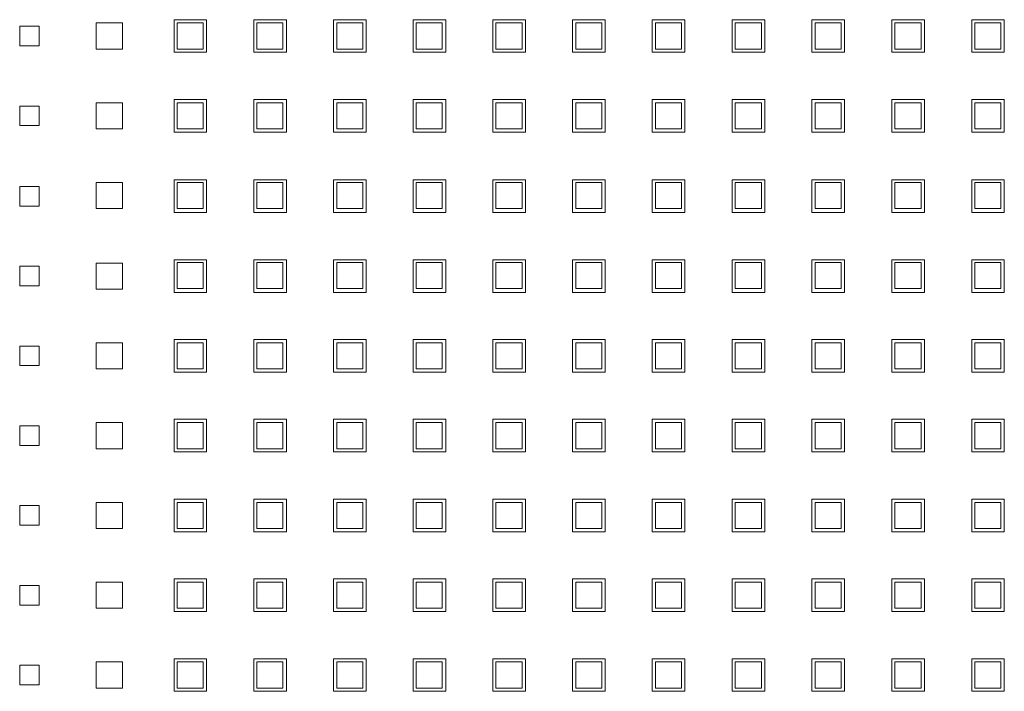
# Model space of a CAD drawing. Header units: millimetres. Extents: x 19325 to 32410, y -4876 to 2807.
# Tile 32 of 72: x 20657 to 20673, y -2407 to -2397. Entities that reach past the tile are written whole.
import ezdxf

# ---------------------------------------------------------------- set-up
doc = ezdxf.new("R2010")
doc.units = ezdxf.units.MM
doc.layers.add('GL-urzadzenia', color=90, linetype='Continuous', lineweight=20)

# ---------------------------------------------------------------- blocks, each defined once
blk = doc.blocks.new('RSen_55_ME_FB_SOg - fxza50a2veb - fully flat decoration panel - SH_daikin_tbq - standard-4997338-bottom')
at = {"lineweight": 18}
for p, q in [((-185, 13.78), (-182, 13.78)), ((-185, 10.78), (-185, 13.78)), ((-182, 13.78), (-182, 10.78)), ((-173.27, 10.28), (-173.27, 14.28)), ((-173.27, 14.28), (-169.27, 14.28)), ((-169.27, 14.28), (-169.27, 10.28)), ((-161.35, 9.78), (-161.35, 14.78)), ((-161.35, 14.78), (-156.35, 14.78)), ((-156.88, 14.28), (-160.88, 14.28)), ((-160.88, 14.28), (-160.88, 10.28)), ((-156.88, 10.28), (-156.88, 14.28)), ((-156.35, 14.78), (-156.35, 9.78)), ((-149.12, 9.78), (-149.12, 14.78)), ((-149.12, 14.78), (-144.12, 14.78)), ((-144.65, 14.28), (-148.65, 14.28)), ((-148.65, 14.28), (-148.65, 10.28)), ((-144.65, 10.28), (-144.65, 14.28)), ((-144.12, 14.78), (-144.12, 9.78)), ((-136.92, 9.78), (-136.92, 14.78)), ((-136.92, 14.78), (-131.92, 14.78)), ((-132.42, 14.28), (-136.42, 14.28)), ((-136.42, 14.28), (-136.42, 10.28)), ((-132.42, 10.28), (-132.42, 14.28)), ((-131.92, 14.78), (-131.92, 9.78)), ((-124.72, 9.78), (-124.72, 14.78)), ((-124.72, 14.78), (-119.72, 14.78)), ((-120.25, 14.28), (-124.25, 14.28)), ((-124.25, 14.28), (-124.25, 10.28)), ((-120.25, 10.28), (-120.25, 14.28)), ((-119.72, 14.78), (-119.72, 9.78)), ((-112.49, 9.78), (-112.49, 14.78)), ((-112.49, 14.78), (-107.49, 14.78)), ((-108.02, 14.28), (-112.02, 14.28)), ((-112.02, 14.28), (-112.02, 10.28)), ((-108.02, 10.28), (-108.02, 14.28)), ((-107.49, 14.78), (-107.49, 9.78)), ((-100.29, 9.78), (-100.29, 14.78)), ((-100.29, 14.78), (-95.29, 14.78)), ((-95.79, 14.28), (-99.79, 14.28)), ((-99.79, 14.28), (-99.79, 10.28)), ((-95.79, 10.28), (-95.79, 14.28)), ((-95.29, 14.78), (-95.29, 9.78)), ((-88.09, 9.78), (-88.09, 14.78)), ((-88.09, 14.78), (-83.09, 14.78)), ((-83.56, 14.28), (-87.56, 14.28)), ((-87.56, 14.28), (-87.56, 10.28)), ((-83.56, 10.28), (-83.56, 14.28)), ((-83.09, 14.78), (-83.09, 9.78)), ((-75.83, 9.78), (-75.83, 14.78)), ((-75.83, 14.78), (-70.83, 14.78)), ((-71.33, 14.28), (-75.33, 14.28)), ((-75.33, 14.28), (-75.33, 10.28)), ((-71.33, 10.28), (-71.33, 14.28)), ((-70.83, 14.78), (-70.83, 9.78)), ((-63.6, 9.78), (-63.6, 14.78)), ((-63.6, 14.78), (-58.6, 14.78)), ((-59.1, 14.28), (-63.1, 14.28)), ((-63.1, 14.28), (-63.1, 10.28)), ((-59.1, 10.28), (-59.1, 14.28)), ((-58.6, 14.78), (-58.6, 9.78)), ((-51.34, 9.78), (-51.34, 14.78)), ((-51.34, 14.78), (-46.34, 14.78)), ((-46.87, 14.28), (-50.87, 14.28)), ((-50.87, 14.28), (-50.87, 10.28)), ((-46.87, 10.28), (-46.87, 14.28)), ((-46.34, 14.78), (-46.34, 9.78)), ((-39.11, 9.78), (-39.11, 14.78)), ((-39.11, 14.78), (-34.11, 14.78)), ((-34.64, 14.28), (-38.64, 14.28)), ((-38.64, 14.28), (-38.64, 10.28)), ((-34.64, 10.28), (-34.64, 14.28)), ((-34.11, 14.78), (-34.11, 9.78)), ((-182, 10.78), (-185, 10.78)), ((-169.27, 10.28), (-173.27, 10.28)), ((-156.35, 9.78), (-161.35, 9.78)), ((-160.88, 10.28), (-156.88, 10.28)), ((-144.12, 9.78), (-149.12, 9.78)), ((-148.65, 10.28), (-144.65, 10.28)), ((-131.92, 9.78), (-136.92, 9.78)), ((-136.42, 10.28), (-132.42, 10.28)), ((-119.72, 9.78), (-124.72, 9.78)), ((-124.25, 10.28), (-120.25, 10.28)), ((-107.49, 9.78), (-112.49, 9.78)), ((-112.02, 10.28), (-108.02, 10.28)), ((-95.29, 9.78), (-100.29, 9.78)), ((-99.79, 10.28), (-95.79, 10.28)), ((-83.09, 9.78), (-88.09, 9.78)), ((-87.56, 10.28), (-83.56, 10.28)), ((-70.83, 9.78), (-75.83, 9.78)), ((-75.33, 10.28), (-71.33, 10.28)), ((-58.6, 9.78), (-63.6, 9.78)), ((-63.1, 10.28), (-59.1, 10.28)), ((-46.34, 9.78), (-51.34, 9.78)), ((-50.87, 10.28), (-46.87, 10.28)), ((-34.11, 9.78), (-39.11, 9.78)), ((-38.64, 10.28), (-34.64, 10.28)), ((-185, 1.55), (-182, 1.55)), ((-185, -1.45), (-185, 1.55)), ((-182, 1.55), (-182, -1.45)), ((-173.27, -1.95), (-173.27, 2.05)), ((-173.27, 2.05), (-169.27, 2.05)), ((-169.27, 2.05), (-169.27, -1.95)), ((-161.35, -2.45), (-161.35, 2.55)), ((-161.35, 2.55), (-156.35, 2.55)), ((-156.88, 2.05), (-160.88, 2.05)), ((-160.88, 2.05), (-160.88, -1.95)), ((-156.88, -1.95), (-156.88, 2.05)), ((-156.35, 2.55), (-156.35, -2.45)), ((-149.12, -2.45), (-149.12, 2.55)), ((-149.12, 2.55), (-144.12, 2.55)), ((-144.65, 2.05), (-148.65, 2.05)), ((-148.65, 2.05), (-148.65, -1.95)), ((-144.65, -1.95), (-144.65, 2.05)), ((-144.12, 2.55), (-144.12, -2.45)), ((-136.92, -2.45), (-136.92, 2.55)), ((-136.92, 2.55), (-131.92, 2.55)), ((-132.42, 2.05), (-136.42, 2.05)), ((-136.42, 2.05), (-136.42, -1.95)), ((-132.42, -1.95), (-132.42, 2.05)), ((-131.92, 2.55), (-131.92, -2.45)), ((-124.72, -2.45), (-124.72, 2.55)), ((-124.72, 2.55), (-119.72, 2.55)), ((-120.25, 2.05), (-124.25, 2.05)), ((-124.25, 2.05), (-124.25, -1.95)), ((-120.25, -1.95), (-120.25, 2.05)), ((-119.72, 2.55), (-119.72, -2.45)), ((-112.49, -2.45), (-112.49, 2.55)), ((-112.49, 2.55), (-107.49, 2.55)), ((-108.02, 2.05), (-112.02, 2.05)), ((-112.02, 2.05), (-112.02, -1.95)), ((-108.02, -1.95), (-108.02, 2.05)), ((-107.49, 2.55), (-107.49, -2.45)), ((-100.29, -2.45), (-100.29, 2.55)), ((-100.29, 2.55), (-95.29, 2.55)), ((-95.79, 2.05), (-99.79, 2.05)), ((-99.79, 2.05), (-99.79, -1.95)), ((-95.79, -1.95), (-95.79, 2.05)), ((-95.29, 2.55), (-95.29, -2.45)), ((-88.09, -2.45), (-88.09, 2.55)), ((-88.09, 2.55), (-83.09, 2.55)), ((-83.56, 2.05), (-87.56, 2.05)), ((-87.56, 2.05), (-87.56, -1.95)), ((-83.56, -1.95), (-83.56, 2.05)), ((-83.09, 2.55), (-83.09, -2.45)), ((-75.83, -2.45), (-75.83, 2.55)), ((-75.83, 2.55), (-70.83, 2.55)), ((-71.33, 2.05), (-75.33, 2.05)), ((-75.33, 2.05), (-75.33, -1.95)), ((-71.33, -1.95), (-71.33, 2.05)), ((-70.83, 2.55), (-70.83, -2.45)), ((-63.6, -2.45), (-63.6, 2.55)), ((-63.6, 2.55), (-58.6, 2.55)), ((-59.1, 2.05), (-63.1, 2.05)), ((-63.1, 2.05), (-63.1, -1.95)), ((-59.1, -1.95), (-59.1, 2.05)), ((-58.6, 2.55), (-58.6, -2.45)), ((-51.34, -2.45), (-51.34, 2.55)), ((-51.34, 2.55), (-46.34, 2.55)), ((-46.87, 2.05), (-50.87, 2.05)), ((-50.87, 2.05), (-50.87, -1.95)), ((-46.87, -1.95), (-46.87, 2.05)), ((-46.34, 2.55), (-46.34, -2.45)), ((-39.11, -2.45), (-39.11, 2.55)), ((-39.11, 2.55), (-34.11, 2.55)), ((-34.64, 2.05), (-38.64, 2.05)), ((-38.64, 2.05), (-38.64, -1.95)), ((-34.64, -1.95), (-34.64, 2.05)), ((-34.11, 2.55), (-34.11, -2.45)), ((-182, -1.45), (-185, -1.45)), ((-169.27, -1.95), (-173.27, -1.95)), ((-156.35, -2.45), (-161.35, -2.45)), ((-160.88, -1.95), (-156.88, -1.95)), ((-144.12, -2.45), (-149.12, -2.45)), ((-148.65, -1.95), (-144.65, -1.95)), ((-131.92, -2.45), (-136.92, -2.45)), ((-136.42, -1.95), (-132.42, -1.95)), ((-119.72, -2.45), (-124.72, -2.45)), ((-124.25, -1.95), (-120.25, -1.95)), ((-107.49, -2.45), (-112.49, -2.45)), ((-112.02, -1.95), (-108.02, -1.95)), ((-95.29, -2.45), (-100.29, -2.45)), ((-99.79, -1.95), (-95.79, -1.95)), ((-83.09, -2.45), (-88.09, -2.45)), ((-87.56, -1.95), (-83.56, -1.95)), ((-70.83, -2.45), (-75.83, -2.45)), ((-75.33, -1.95), (-71.33, -1.95)), ((-58.6, -2.45), (-63.6, -2.45)), ((-63.1, -1.95), (-59.1, -1.95)), ((-46.34, -2.45), (-51.34, -2.45)), ((-50.87, -1.95), (-46.87, -1.95)), ((-34.11, -2.45), (-39.11, -2.45)), ((-38.64, -1.95), (-34.64, -1.95)), ((-173.27, -14.18), (-173.27, -10.18)), ((-173.27, -10.18), (-169.27, -10.18)), ((-169.27, -10.18), (-169.27, -14.18)), ((-161.35, -9.78), (-156.35, -9.78)), ((-161.35, -14.78), (-161.35, -9.78)), ((-156.88, -10.18), (-160.88, -10.18)), ((-160.88, -10.18), (-160.88, -14.18)), ((-156.88, -14.18), (-156.88, -10.18)), ((-156.35, -9.78), (-156.35, -14.78)), ((-149.12, -9.78), (-144.12, -9.78)), ((-149.12, -14.78), (-149.12, -9.78)), ((-144.65, -10.18), (-148.65, -10.18)), ((-148.65, -10.18), (-148.65, -14.18)), ((-144.65, -14.18), (-144.65, -10.18)), ((-144.12, -9.78), (-144.12, -14.78)), ((-136.92, -14.78), (-136.92, -9.78)), ((-136.92, -9.78), (-131.92, -9.78)), ((-132.42, -10.18), (-136.42, -10.18)), ((-136.42, -10.18), (-136.42, -14.18)), ((-132.42, -14.18), (-132.42, -10.18)), ((-131.92, -9.78), (-131.92, -14.78)), ((-124.72, -9.78), (-119.72, -9.78)), ((-124.72, -14.78), (-124.72, -9.78)), ((-120.25, -10.18), (-124.25, -10.18)), ((-124.25, -10.18), (-124.25, -14.18)), ((-120.25, -14.18), (-120.25, -10.18)), ((-119.72, -9.78), (-119.72, -14.78)), ((-112.49, -9.78), (-107.49, -9.78)), ((-112.49, -14.78), (-112.49, -9.78)), ((-108.02, -10.18), (-112.02, -10.18)), ((-112.02, -10.18), (-112.02, -14.18)), ((-108.02, -14.18), (-108.02, -10.18)), ((-107.49, -9.78), (-107.49, -14.78)), ((-100.29, -14.78), (-100.29, -9.78)), ((-100.29, -9.78), (-95.29, -9.78)), ((-95.79, -10.18), (-99.79, -10.18)), ((-99.79, -10.18), (-99.79, -14.18)), ((-95.79, -14.18), (-95.79, -10.18)), ((-95.29, -9.78), (-95.29, -14.78)), ((-88.09, -14.78), (-88.09, -9.78)), ((-88.09, -9.78), (-83.09, -9.78)), ((-83.56, -10.18), (-87.56, -10.18)), ((-87.56, -10.18), (-87.56, -14.18)), ((-83.56, -14.18), (-83.56, -10.18)), ((-83.09, -9.78), (-83.09, -14.78)), ((-75.83, -9.78), (-70.83, -9.78)), ((-75.83, -14.78), (-75.83, -9.78)), ((-71.33, -10.18), (-75.33, -10.18)), ((-75.33, -10.18), (-75.33, -14.18)), ((-71.33, -14.18), (-71.33, -10.18)), ((-70.83, -9.78), (-70.83, -14.78)), ((-63.6, -9.78), (-58.6, -9.78)), ((-63.6, -14.78), (-63.6, -9.78)), ((-59.1, -10.18), (-63.1, -10.18)), ((-63.1, -10.18), (-63.1, -14.18)), ((-59.1, -14.18), (-59.1, -10.18)), ((-58.6, -9.78), (-58.6, -14.78)), ((-51.34, -9.78), (-46.34, -9.78)), ((-51.34, -14.78), (-51.34, -9.78)), ((-46.87, -10.18), (-50.87, -10.18)), ((-50.87, -10.18), (-50.87, -14.18)), ((-46.87, -14.18), (-46.87, -10.18)), ((-46.34, -9.78), (-46.34, -14.78)), ((-39.11, -9.78), (-34.11, -9.78)), ((-39.11, -14.78), (-39.11, -9.78)), ((-34.64, -10.18), (-38.64, -10.18)), ((-38.64, -10.18), (-38.64, -14.18)), ((-34.64, -14.18), (-34.64, -10.18)), ((-34.11, -9.78), (-34.11, -14.78)), ((-185, -13.78), (-185, -10.78)), ((-185, -10.78), (-182, -10.78)), ((-182, -10.78), (-182, -13.78)), ((-182, -13.78), (-185, -13.78)), ((-169.27, -14.18), (-173.27, -14.18)), ((-156.35, -14.78), (-161.35, -14.78)), ((-160.88, -14.18), (-156.88, -14.18)), ((-144.12, -14.78), (-149.12, -14.78)), ((-148.65, -14.18), (-144.65, -14.18)), ((-131.92, -14.78), (-136.92, -14.78)), ((-136.42, -14.18), (-132.42, -14.18)), ((-119.72, -14.78), (-124.72, -14.78)), ((-124.25, -14.18), (-120.25, -14.18)), ((-107.49, -14.78), (-112.49, -14.78)), ((-112.02, -14.18), (-108.02, -14.18)), ((-95.29, -14.78), (-100.29, -14.78)), ((-99.79, -14.18), (-95.79, -14.18)), ((-83.09, -14.78), (-88.09, -14.78)), ((-87.56, -14.18), (-83.56, -14.18)), ((-70.83, -14.78), (-75.83, -14.78)), ((-75.33, -14.18), (-71.33, -14.18)), ((-58.6, -14.78), (-63.6, -14.78)), ((-63.1, -14.18), (-59.1, -14.18)), ((-46.34, -14.78), (-51.34, -14.78)), ((-50.87, -14.18), (-46.87, -14.18)), ((-34.11, -14.78), (-39.11, -14.78)), ((-38.64, -14.18), (-34.64, -14.18)), ((-173.27, -26.51), (-173.27, -22.51)), ((-173.27, -22.51), (-169.27, -22.51)), ((-169.27, -22.51), (-169.27, -26.51)), ((-161.35, -22.01), (-156.35, -22.01)), ((-161.35, -27.01), (-161.35, -22.01)), ((-156.88, -22.41), (-160.88, -22.41)), ((-160.88, -22.41), (-160.88, -26.41)), ((-156.88, -26.41), (-156.88, -22.41)), ((-156.35, -22.01), (-156.35, -27.01)), ((-149.12, -22.01), (-144.12, -22.01)), ((-149.12, -27.01), (-149.12, -22.01)), ((-144.65, -22.41), (-148.65, -22.41)), ((-148.65, -22.41), (-148.65, -26.41)), ((-144.65, -26.41), (-144.65, -22.41)), ((-144.12, -22.01), (-144.12, -27.01)), ((-136.92, -27.01), (-136.92, -22.01)), ((-136.92, -22.01), (-131.92, -22.01)), ((-132.42, -22.41), (-136.42, -22.41)), ((-136.42, -22.41), (-136.42, -26.41)), ((-132.42, -26.41), (-132.42, -22.41)), ((-131.92, -22.01), (-131.92, -27.01)), ((-124.72, -22.01), (-119.72, -22.01)), ((-124.72, -27.01), (-124.72, -22.01)), ((-120.25, -22.41), (-124.25, -22.41)), ((-124.25, -22.41), (-124.25, -26.41)), ((-120.25, -26.41), (-120.25, -22.41)), ((-119.72, -22.01), (-119.72, -27.01)), ((-112.49, -22.01), (-107.49, -22.01)), ((-112.49, -27.01), (-112.49, -22.01)), ((-108.02, -22.41), (-112.02, -22.41)), ((-112.02, -22.41), (-112.02, -26.41)), ((-108.02, -26.41), (-108.02, -22.41)), ((-107.49, -22.01), (-107.49, -27.01)), ((-100.29, -27.01), (-100.29, -22.01)), ((-100.29, -22.01), (-95.29, -22.01)), ((-95.79, -22.41), (-99.79, -22.41)), ((-99.79, -22.41), (-99.79, -26.41)), ((-95.79, -26.41), (-95.79, -22.41)), ((-95.29, -22.01), (-95.29, -27.01)), ((-88.09, -27.01), (-88.09, -22.01)), ((-88.09, -22.01), (-83.09, -22.01)), ((-83.56, -22.41), (-87.56, -22.41)), ((-87.56, -22.41), (-87.56, -26.41)), ((-83.56, -26.41), (-83.56, -22.41)), ((-83.09, -22.01), (-83.09, -27.01)), ((-75.83, -22.01), (-70.83, -22.01)), ((-75.83, -27.01), (-75.83, -22.01)), ((-71.33, -22.41), (-75.33, -22.41)), ((-75.33, -22.41), (-75.33, -26.41)), ((-71.33, -26.41), (-71.33, -22.41)), ((-70.83, -22.01), (-70.83, -27.01)), ((-63.6, -22.01), (-58.6, -22.01)), ((-63.6, -27.01), (-63.6, -22.01)), ((-59.1, -22.41), (-63.1, -22.41)), ((-63.1, -22.41), (-63.1, -26.41)), ((-59.1, -26.41), (-59.1, -22.41)), ((-58.6, -22.01), (-58.6, -27.01)), ((-51.34, -22.01), (-46.34, -22.01)), ((-51.34, -27.01), (-51.34, -22.01)), ((-46.87, -22.41), (-50.87, -22.41)), ((-50.87, -22.41), (-50.87, -26.41)), ((-46.87, -26.41), (-46.87, -22.41)), ((-46.34, -22.01), (-46.34, -27.01)), ((-39.11, -22.01), (-34.11, -22.01)), ((-39.11, -27.01), (-39.11, -22.01)), ((-34.64, -22.41), (-38.64, -22.41)), ((-38.64, -22.41), (-38.64, -26.41)), ((-34.64, -26.41), (-34.64, -22.41)), ((-34.11, -22.01), (-34.11, -27.01)), ((-185, -26.01), (-185, -23.01)), ((-185, -23.01), (-182, -23.01)), ((-182, -23.01), (-182, -26.01)), ((-182, -26.01), (-185, -26.01)), ((-169.27, -26.51), (-173.27, -26.51)), ((-156.35, -27.01), (-161.35, -27.01)), ((-160.88, -26.41), (-156.88, -26.41)), ((-144.12, -27.01), (-149.12, -27.01)), ((-148.65, -26.41), (-144.65, -26.41)), ((-131.92, -27.01), (-136.92, -27.01)), ((-136.42, -26.41), (-132.42, -26.41)), ((-119.72, -27.01), (-124.72, -27.01)), ((-124.25, -26.41), (-120.25, -26.41)), ((-107.49, -27.01), (-112.49, -27.01)), ((-112.02, -26.41), (-108.02, -26.41)), ((-95.29, -27.01), (-100.29, -27.01)), ((-99.79, -26.41), (-95.79, -26.41)), ((-83.09, -27.01), (-88.09, -27.01)), ((-87.56, -26.41), (-83.56, -26.41)), ((-70.83, -27.01), (-75.83, -27.01)), ((-75.33, -26.41), (-71.33, -26.41)), ((-58.6, -27.01), (-63.6, -27.01)), ((-63.1, -26.41), (-59.1, -26.41)), ((-46.34, -27.01), (-51.34, -27.01)), ((-50.87, -26.41), (-46.87, -26.41)), ((-34.11, -27.01), (-39.11, -27.01)), ((-38.64, -26.41), (-34.64, -26.41)), ((-161.35, -34.24), (-156.35, -34.24)), ((-161.35, -39.24), (-161.35, -34.24)), ((-156.35, -34.24), (-156.35, -39.24)), ((-149.12, -34.24), (-144.12, -34.24)), ((-149.12, -39.24), (-149.12, -34.24)), ((-144.12, -34.24), (-144.12, -39.24)), ((-136.92, -39.24), (-136.92, -34.24)), ((-136.92, -34.24), (-131.92, -34.24)), ((-131.92, -34.24), (-131.92, -39.24)), ((-124.72, -34.24), (-119.72, -34.24)), ((-124.72, -39.24), (-124.72, -34.24)), ((-119.72, -34.24), (-119.72, -39.24)), ((-112.49, -34.24), (-107.49, -34.24)), ((-112.49, -39.24), (-112.49, -34.24)), ((-107.49, -34.24), (-107.49, -39.24)), ((-100.29, -39.24), (-100.29, -34.24)), ((-100.29, -34.24), (-95.29, -34.24)), ((-95.29, -34.24), (-95.29, -39.24)), ((-88.09, -39.24), (-88.09, -34.24)), ((-88.09, -34.24), (-83.09, -34.24)), ((-83.09, -34.24), (-83.09, -39.24)), ((-75.83, -34.24), (-70.83, -34.24)), ((-75.83, -39.24), (-75.83, -34.24)), ((-70.83, -34.24), (-70.83, -39.24)), ((-63.6, -34.24), (-58.6, -34.24)), ((-63.6, -39.24), (-63.6, -34.24)), ((-58.6, -34.24), (-58.6, -39.24)), ((-51.34, -34.24), (-46.34, -34.24)), ((-51.34, -39.24), (-51.34, -34.24)), ((-46.34, -34.24), (-46.34, -39.24)), ((-39.11, -34.24), (-34.11, -34.24)), ((-39.11, -39.24), (-39.11, -34.24)), ((-34.11, -34.24), (-34.11, -39.24)), ((-185, -38.24), (-185, -35.24)), ((-185, -35.24), (-182, -35.24)), ((-182, -35.24), (-182, -38.24)), ((-173.27, -38.74), (-173.27, -34.74)), ((-173.27, -34.74), (-169.27, -34.74)), ((-169.27, -34.74), (-169.27, -38.74)), ((-156.88, -34.74), (-160.88, -34.74)), ((-160.88, -34.74), (-160.88, -38.74)), ((-156.88, -38.74), (-156.88, -34.74)), ((-144.65, -34.74), (-148.65, -34.74)), ((-148.65, -34.74), (-148.65, -38.74)), ((-144.65, -38.74), (-144.65, -34.74)), ((-132.42, -34.74), (-136.42, -34.74)), ((-136.42, -34.74), (-136.42, -38.74)), ((-132.42, -38.74), (-132.42, -34.74)), ((-120.25, -34.74), (-124.25, -34.74)), ((-124.25, -34.74), (-124.25, -38.74)), ((-120.25, -38.74), (-120.25, -34.74)), ((-108.02, -34.74), (-112.02, -34.74)), ((-112.02, -34.74), (-112.02, -38.74)), ((-108.02, -38.74), (-108.02, -34.74)), ((-95.79, -34.74), (-99.79, -34.74)), ((-99.79, -34.74), (-99.79, -38.74)), ((-95.79, -38.74), (-95.79, -34.74)), ((-83.56, -34.74), (-87.56, -34.74)), ((-87.56, -34.74), (-87.56, -38.74)), ((-83.56, -38.74), (-83.56, -34.74)), ((-71.33, -34.74), (-75.33, -34.74)), ((-75.33, -34.74), (-75.33, -38.74)), ((-71.33, -38.74), (-71.33, -34.74)), ((-59.1, -34.74), (-63.1, -34.74)), ((-63.1, -34.74), (-63.1, -38.74)), ((-59.1, -38.74), (-59.1, -34.74)), ((-46.87, -34.74), (-50.87, -34.74)), ((-50.87, -34.74), (-50.87, -38.74)), ((-46.87, -38.74), (-46.87, -34.74)), ((-34.64, -34.74), (-38.64, -34.74)), ((-38.64, -34.74), (-38.64, -38.74)), ((-34.64, -38.74), (-34.64, -34.74)), ((-182, -38.24), (-185, -38.24)), ((-169.27, -38.74), (-173.27, -38.74)), ((-160.88, -38.74), (-156.88, -38.74)), ((-148.65, -38.74), (-144.65, -38.74)), ((-136.42, -38.74), (-132.42, -38.74)), ((-124.25, -38.74), (-120.25, -38.74)), ((-112.02, -38.74), (-108.02, -38.74)), ((-99.79, -38.74), (-95.79, -38.74)), ((-87.56, -38.74), (-83.56, -38.74)), ((-75.33, -38.74), (-71.33, -38.74)), ((-63.1, -38.74), (-59.1, -38.74)), ((-50.87, -38.74), (-46.87, -38.74)), ((-38.64, -38.74), (-34.64, -38.74)), ((-156.35, -39.24), (-161.35, -39.24)), ((-144.12, -39.24), (-149.12, -39.24)), ((-131.92, -39.24), (-136.92, -39.24)), ((-119.72, -39.24), (-124.72, -39.24)), ((-107.49, -39.24), (-112.49, -39.24)), ((-95.29, -39.24), (-100.29, -39.24)), ((-83.09, -39.24), (-88.09, -39.24)), ((-70.83, -39.24), (-75.83, -39.24)), ((-58.6, -39.24), (-63.6, -39.24)), ((-46.34, -39.24), (-51.34, -39.24)), ((-34.11, -39.24), (-39.11, -39.24)), ((-161.35, -46.47), (-156.35, -46.47)), ((-161.35, -51.47), (-161.35, -46.47)), ((-156.35, -46.47), (-156.35, -51.47)), ((-149.12, -46.47), (-144.12, -46.47)), ((-149.12, -51.47), (-149.12, -46.47)), ((-144.12, -46.47), (-144.12, -51.47)), ((-136.92, -51.47), (-136.92, -46.47)), ((-136.92, -46.47), (-131.92, -46.47)), ((-131.92, -46.47), (-131.92, -51.47)), ((-124.72, -46.47), (-119.72, -46.47)), ((-124.72, -51.47), (-124.72, -46.47)), ((-119.72, -46.47), (-119.72, -51.47)), ((-112.49, -46.47), (-107.49, -46.47)), ((-112.49, -51.47), (-112.49, -46.47)), ((-107.49, -46.47), (-107.49, -51.47)), ((-100.29, -51.47), (-100.29, -46.47)), ((-100.29, -46.47), (-95.29, -46.47)), ((-95.29, -46.47), (-95.29, -51.47)), ((-88.09, -51.47), (-88.09, -46.47)), ((-88.09, -46.47), (-83.09, -46.47)), ((-83.09, -46.47), (-83.09, -51.47)), ((-75.83, -46.47), (-70.83, -46.47)), ((-75.83, -51.47), (-75.83, -46.47)), ((-70.83, -46.47), (-70.83, -51.47)), ((-63.6, -46.47), (-58.6, -46.47)), ((-63.6, -51.47), (-63.6, -46.47)), ((-58.6, -46.47), (-58.6, -51.47)), ((-51.34, -46.47), (-46.34, -46.47)), ((-51.34, -51.47), (-51.34, -46.47)), ((-46.34, -46.47), (-46.34, -51.47)), ((-39.11, -46.47), (-34.11, -46.47)), ((-39.11, -51.47), (-39.11, -46.47)), ((-34.11, -46.47), (-34.11, -51.47)), ((-185, -50.47), (-185, -47.47)), ((-185, -47.47), (-182, -47.47)), ((-182, -47.47), (-182, -50.47)), ((-173.27, -50.97), (-173.27, -46.97)), ((-173.27, -46.97), (-169.27, -46.97)), ((-169.27, -46.97), (-169.27, -50.97)), ((-156.88, -46.97), (-160.88, -46.97)), ((-160.88, -46.97), (-160.88, -50.97)), ((-156.88, -50.97), (-156.88, -46.97)), ((-144.65, -46.97), (-148.65, -46.97)), ((-148.65, -46.97), (-148.65, -50.97)), ((-144.65, -50.97), (-144.65, -46.97)), ((-132.42, -46.97), (-136.42, -46.97)), ((-136.42, -46.97), (-136.42, -50.97)), ((-132.42, -50.97), (-132.42, -46.97)), ((-120.25, -46.97), (-124.25, -46.97)), ((-124.25, -46.97), (-124.25, -50.97)), ((-120.25, -50.97), (-120.25, -46.97)), ((-108.02, -46.97), (-112.02, -46.97)), ((-112.02, -46.97), (-112.02, -50.97)), ((-108.02, -50.97), (-108.02, -46.97)), ((-95.79, -46.97), (-99.79, -46.97)), ((-99.79, -46.97), (-99.79, -50.97)), ((-95.79, -50.97), (-95.79, -46.97)), ((-83.56, -46.97), (-87.56, -46.97)), ((-87.56, -46.97), (-87.56, -50.97)), ((-83.56, -50.97), (-83.56, -46.97)), ((-71.33, -46.97), (-75.33, -46.97)), ((-75.33, -46.97), (-75.33, -50.97)), ((-71.33, -50.97), (-71.33, -46.97)), ((-59.1, -46.97), (-63.1, -46.97)), ((-63.1, -46.97), (-63.1, -50.97)), ((-59.1, -50.97), (-59.1, -46.97)), ((-46.87, -46.97), (-50.87, -46.97)), ((-50.87, -46.97), (-50.87, -50.97)), ((-46.87, -50.97), (-46.87, -46.97)), ((-34.64, -46.97), (-38.64, -46.97)), ((-38.64, -46.97), (-38.64, -50.97)), ((-34.64, -50.97), (-34.64, -46.97)), ((-182, -50.47), (-185, -50.47)), ((-169.27, -50.97), (-173.27, -50.97)), ((-160.88, -50.97), (-156.88, -50.97)), ((-148.65, -50.97), (-144.65, -50.97)), ((-136.42, -50.97), (-132.42, -50.97)), ((-124.25, -50.97), (-120.25, -50.97)), ((-112.02, -50.97), (-108.02, -50.97)), ((-99.79, -50.97), (-95.79, -50.97)), ((-87.56, -50.97), (-83.56, -50.97)), ((-75.33, -50.97), (-71.33, -50.97)), ((-63.1, -50.97), (-59.1, -50.97)), ((-50.87, -50.97), (-46.87, -50.97)), ((-38.64, -50.97), (-34.64, -50.97)), ((-156.35, -51.47), (-161.35, -51.47)), ((-144.12, -51.47), (-149.12, -51.47)), ((-131.92, -51.47), (-136.92, -51.47)), ((-119.72, -51.47), (-124.72, -51.47)), ((-107.49, -51.47), (-112.49, -51.47)), ((-95.29, -51.47), (-100.29, -51.47)), ((-83.09, -51.47), (-88.09, -51.47)), ((-70.83, -51.47), (-75.83, -51.47)), ((-58.6, -51.47), (-63.6, -51.47)), ((-46.34, -51.47), (-51.34, -51.47)), ((-34.11, -51.47), (-39.11, -51.47)), ((-161.35, -58.7), (-156.35, -58.7)), ((-161.35, -63.7), (-161.35, -58.7)), ((-156.35, -58.7), (-156.35, -63.7)), ((-149.12, -58.7), (-144.12, -58.7)), ((-149.12, -63.7), (-149.12, -58.7)), ((-144.12, -58.7), (-144.12, -63.7)), ((-136.92, -63.7), (-136.92, -58.7)), ((-136.92, -58.7), (-131.92, -58.7)), ((-131.92, -58.7), (-131.92, -63.7)), ((-124.72, -58.7), (-119.72, -58.7)), ((-124.72, -63.7), (-124.72, -58.7)), ((-119.72, -58.7), (-119.72, -63.7)), ((-112.49, -58.7), (-107.49, -58.7)), ((-112.49, -63.7), (-112.49, -58.7)), ((-107.49, -58.7), (-107.49, -63.7)), ((-100.29, -63.7), (-100.29, -58.7)), ((-100.29, -58.7), (-95.29, -58.7)), ((-95.29, -58.7), (-95.29, -63.7)), ((-88.09, -63.7), (-88.09, -58.7)), ((-88.09, -58.7), (-83.09, -58.7)), ((-83.09, -58.7), (-83.09, -63.7)), ((-75.83, -58.7), (-70.83, -58.7)), ((-75.83, -63.7), (-75.83, -58.7)), ((-70.83, -58.7), (-70.83, -63.7)), ((-63.6, -58.7), (-58.6, -58.7)), ((-63.6, -63.7), (-63.6, -58.7)), ((-58.6, -58.7), (-58.6, -63.7)), ((-51.34, -58.7), (-46.34, -58.7)), ((-51.34, -63.7), (-51.34, -58.7)), ((-46.34, -58.7), (-46.34, -63.7)), ((-39.11, -58.7), (-34.11, -58.7)), ((-39.11, -63.7), (-39.11, -58.7)), ((-34.11, -58.7), (-34.11, -63.7)), ((-185, -62.7), (-185, -59.7)), ((-185, -59.7), (-182, -59.7)), ((-182, -59.7), (-182, -62.7)), ((-173.27, -63.2), (-173.27, -59.2)), ((-173.27, -59.2), (-169.27, -59.2)), ((-169.27, -59.2), (-169.27, -63.2)), ((-156.88, -59.2), (-160.88, -59.2)), ((-160.88, -59.2), (-160.88, -63.2)), ((-156.88, -63.2), (-156.88, -59.2)), ((-144.65, -59.2), (-148.65, -59.2)), ((-148.65, -59.2), (-148.65, -63.2)), ((-144.65, -63.2), (-144.65, -59.2)), ((-132.42, -59.2), (-136.42, -59.2)), ((-136.42, -59.2), (-136.42, -63.2)), ((-132.42, -63.2), (-132.42, -59.2)), ((-120.25, -59.2), (-124.25, -59.2)), ((-124.25, -59.2), (-124.25, -63.2)), ((-120.25, -63.2), (-120.25, -59.2)), ((-108.02, -59.2), (-112.02, -59.2)), ((-112.02, -59.2), (-112.02, -63.2)), ((-108.02, -63.2), (-108.02, -59.2)), ((-95.79, -59.2), (-99.79, -59.2)), ((-99.79, -59.2), (-99.79, -63.2)), ((-95.79, -63.2), (-95.79, -59.2)), ((-83.56, -59.2), (-87.56, -59.2)), ((-87.56, -59.2), (-87.56, -63.2)), ((-83.56, -63.2), (-83.56, -59.2)), ((-71.33, -59.2), (-75.33, -59.2)), ((-75.33, -59.2), (-75.33, -63.2)), ((-71.33, -63.2), (-71.33, -59.2)), ((-59.1, -59.2), (-63.1, -59.2)), ((-63.1, -59.2), (-63.1, -63.2)), ((-59.1, -63.2), (-59.1, -59.2)), ((-46.87, -59.2), (-50.87, -59.2)), ((-50.87, -59.2), (-50.87, -63.2)), ((-46.87, -63.2), (-46.87, -59.2)), ((-34.64, -59.2), (-38.64, -59.2)), ((-38.64, -59.2), (-38.64, -63.2)), ((-34.64, -63.2), (-34.64, -59.2)), ((-182, -62.7), (-185, -62.7)), ((-169.27, -63.2), (-173.27, -63.2)), ((-160.88, -63.2), (-156.88, -63.2)), ((-148.65, -63.2), (-144.65, -63.2)), ((-136.42, -63.2), (-132.42, -63.2)), ((-124.25, -63.2), (-120.25, -63.2)), ((-112.02, -63.2), (-108.02, -63.2)), ((-99.79, -63.2), (-95.79, -63.2)), ((-87.56, -63.2), (-83.56, -63.2)), ((-75.33, -63.2), (-71.33, -63.2)), ((-63.1, -63.2), (-59.1, -63.2)), ((-50.87, -63.2), (-46.87, -63.2)), ((-38.64, -63.2), (-34.64, -63.2)), ((-156.35, -63.7), (-161.35, -63.7)), ((-144.12, -63.7), (-149.12, -63.7)), ((-131.92, -63.7), (-136.92, -63.7)), ((-119.72, -63.7), (-124.72, -63.7)), ((-107.49, -63.7), (-112.49, -63.7)), ((-95.29, -63.7), (-100.29, -63.7)), ((-83.09, -63.7), (-88.09, -63.7)), ((-70.83, -63.7), (-75.83, -63.7)), ((-58.6, -63.7), (-63.6, -63.7)), ((-46.34, -63.7), (-51.34, -63.7)), ((-34.11, -63.7), (-39.11, -63.7)), ((-185, -74.93), (-185, -71.93)), ((-185, -71.93), (-182, -71.93)), ((-182, -71.93), (-182, -74.93)), ((-173.27, -75.43), (-173.27, -71.43)), ((-173.27, -71.43), (-169.27, -71.43)), ((-169.27, -71.43), (-169.27, -75.43)), ((-161.35, -70.93), (-156.35, -70.93)), ((-161.35, -75.93), (-161.35, -70.93)), ((-156.88, -71.43), (-160.88, -71.43)), ((-160.88, -71.43), (-160.88, -75.43)), ((-156.88, -75.43), (-156.88, -71.43)), ((-156.35, -70.93), (-156.35, -75.93)), ((-149.12, -70.93), (-144.12, -70.93)), ((-149.12, -75.93), (-149.12, -70.93)), ((-144.65, -71.43), (-148.65, -71.43)), ((-148.65, -71.43), (-148.65, -75.43)), ((-144.65, -75.43), (-144.65, -71.43)), ((-144.12, -70.93), (-144.12, -75.93)), ((-136.92, -75.93), (-136.92, -70.93)), ((-136.92, -70.93), (-131.92, -70.93)), ((-132.42, -71.43), (-136.42, -71.43)), ((-136.42, -71.43), (-136.42, -75.43)), ((-132.42, -75.43), (-132.42, -71.43)), ((-131.92, -70.93), (-131.92, -75.93)), ((-124.72, -70.93), (-119.72, -70.93)), ((-124.72, -75.93), (-124.72, -70.93)), ((-120.25, -71.43), (-124.25, -71.43)), ((-124.25, -71.43), (-124.25, -75.43)), ((-120.25, -75.43), (-120.25, -71.43)), ((-119.72, -70.93), (-119.72, -75.93)), ((-112.49, -70.93), (-107.49, -70.93)), ((-112.49, -75.93), (-112.49, -70.93)), ((-108.02, -71.43), (-112.02, -71.43)), ((-112.02, -71.43), (-112.02, -75.43)), ((-108.02, -75.43), (-108.02, -71.43)), ((-107.49, -70.93), (-107.49, -75.93)), ((-100.29, -75.93), (-100.29, -70.93)), ((-100.29, -70.93), (-95.29, -70.93)), ((-95.79, -71.43), (-99.79, -71.43)), ((-99.79, -71.43), (-99.79, -75.43)), ((-95.79, -75.43), (-95.79, -71.43)), ((-95.29, -70.93), (-95.29, -75.93)), ((-88.09, -75.93), (-88.09, -70.93)), ((-88.09, -70.93), (-83.09, -70.93)), ((-83.56, -71.43), (-87.56, -71.43)), ((-87.56, -71.43), (-87.56, -75.43)), ((-83.56, -75.43), (-83.56, -71.43)), ((-83.09, -70.93), (-83.09, -75.93)), ((-75.83, -70.93), (-70.83, -70.93)), ((-75.83, -75.93), (-75.83, -70.93)), ((-71.33, -71.43), (-75.33, -71.43)), ((-75.33, -71.43), (-75.33, -75.43)), ((-71.33, -75.43), (-71.33, -71.43)), ((-70.83, -70.93), (-70.83, -75.93)), ((-63.6, -70.93), (-58.6, -70.93)), ((-63.6, -75.93), (-63.6, -70.93)), ((-59.1, -71.43), (-63.1, -71.43)), ((-63.1, -71.43), (-63.1, -75.43)), ((-59.1, -75.43), (-59.1, -71.43)), ((-58.6, -70.93), (-58.6, -75.93)), ((-51.34, -70.93), (-46.34, -70.93)), ((-51.34, -75.93), (-51.34, -70.93)), ((-46.87, -71.43), (-50.87, -71.43)), ((-50.87, -71.43), (-50.87, -75.43)), ((-46.87, -75.43), (-46.87, -71.43)), ((-46.34, -70.93), (-46.34, -75.93)), ((-39.11, -70.93), (-34.11, -70.93)), ((-39.11, -75.93), (-39.11, -70.93)), ((-34.64, -71.43), (-38.64, -71.43)), ((-38.64, -71.43), (-38.64, -75.43)), ((-34.64, -75.43), (-34.64, -71.43)), ((-34.11, -70.93), (-34.11, -75.93)), ((-182, -74.93), (-185, -74.93)), ((-169.27, -75.43), (-173.27, -75.43)), ((-160.88, -75.43), (-156.88, -75.43)), ((-148.65, -75.43), (-144.65, -75.43)), ((-136.42, -75.43), (-132.42, -75.43)), ((-124.25, -75.43), (-120.25, -75.43)), ((-112.02, -75.43), (-108.02, -75.43)), ((-99.79, -75.43), (-95.79, -75.43)), ((-87.56, -75.43), (-83.56, -75.43)), ((-75.33, -75.43), (-71.33, -75.43)), ((-63.1, -75.43), (-59.1, -75.43)), ((-50.87, -75.43), (-46.87, -75.43)), ((-38.64, -75.43), (-34.64, -75.43)), ((-156.35, -75.93), (-161.35, -75.93)), ((-144.12, -75.93), (-149.12, -75.93)), ((-131.92, -75.93), (-136.92, -75.93)), ((-119.72, -75.93), (-124.72, -75.93)), ((-107.49, -75.93), (-112.49, -75.93)), ((-95.29, -75.93), (-100.29, -75.93)), ((-83.09, -75.93), (-88.09, -75.93)), ((-70.83, -75.93), (-75.83, -75.93)), ((-58.6, -75.93), (-63.6, -75.93)), ((-46.34, -75.93), (-51.34, -75.93)), ((-34.11, -75.93), (-39.11, -75.93)), ((-185, -87.16), (-185, -84.16)), ((-185, -84.16), (-182, -84.16)), ((-182, -84.16), (-182, -87.16)), ((-173.27, -87.66), (-173.27, -83.66)), ((-173.27, -83.66), (-169.27, -83.66)), ((-169.27, -83.66), (-169.27, -87.66)), ((-161.35, -83.16), (-156.35, -83.16)), ((-161.35, -88.16), (-161.35, -83.16)), ((-156.88, -83.66), (-160.88, -83.66)), ((-160.88, -83.66), (-160.88, -87.66)), ((-156.88, -87.66), (-156.88, -83.66)), ((-156.35, -83.16), (-156.35, -88.16)), ((-149.12, -83.16), (-144.12, -83.16)), ((-149.12, -88.16), (-149.12, -83.16)), ((-144.65, -83.66), (-148.65, -83.66)), ((-148.65, -83.66), (-148.65, -87.66)), ((-144.65, -87.66), (-144.65, -83.66)), ((-144.12, -83.16), (-144.12, -88.16)), ((-136.92, -88.16), (-136.92, -83.16)), ((-136.92, -83.16), (-131.92, -83.16)), ((-132.42, -83.66), (-136.42, -83.66)), ((-136.42, -83.66), (-136.42, -87.66)), ((-132.42, -87.66), (-132.42, -83.66)), ((-131.92, -83.16), (-131.92, -88.16)), ((-124.72, -83.16), (-119.72, -83.16)), ((-124.72, -88.16), (-124.72, -83.16)), ((-120.25, -83.66), (-124.25, -83.66)), ((-124.25, -83.66), (-124.25, -87.66)), ((-120.25, -87.66), (-120.25, -83.66)), ((-119.72, -83.16), (-119.72, -88.16)), ((-112.49, -83.16), (-107.49, -83.16)), ((-112.49, -88.16), (-112.49, -83.16)), ((-108.02, -83.66), (-112.02, -83.66)), ((-112.02, -83.66), (-112.02, -87.66)), ((-108.02, -87.66), (-108.02, -83.66)), ((-107.49, -83.16), (-107.49, -88.16)), ((-100.29, -88.16), (-100.29, -83.16)), ((-100.29, -83.16), (-95.29, -83.16)), ((-95.79, -83.66), (-99.79, -83.66)), ((-99.79, -83.66), (-99.79, -87.66)), ((-95.79, -87.66), (-95.79, -83.66)), ((-95.29, -83.16), (-95.29, -88.16)), ((-88.09, -88.16), (-88.09, -83.16)), ((-88.09, -83.16), (-83.09, -83.16)), ((-83.56, -83.66), (-87.56, -83.66)), ((-87.56, -83.66), (-87.56, -87.66)), ((-83.56, -87.66), (-83.56, -83.66)), ((-83.09, -83.16), (-83.09, -88.16)), ((-75.83, -83.16), (-70.83, -83.16)), ((-75.83, -88.16), (-75.83, -83.16)), ((-71.33, -83.66), (-75.33, -83.66)), ((-75.33, -83.66), (-75.33, -87.66)), ((-71.33, -87.66), (-71.33, -83.66)), ((-70.83, -83.16), (-70.83, -88.16)), ((-63.6, -83.16), (-58.6, -83.16)), ((-63.6, -88.16), (-63.6, -83.16)), ((-59.1, -83.66), (-63.1, -83.66)), ((-63.1, -83.66), (-63.1, -87.66)), ((-59.1, -87.66), (-59.1, -83.66)), ((-58.6, -83.16), (-58.6, -88.16)), ((-51.34, -83.16), (-46.34, -83.16)), ((-51.34, -88.16), (-51.34, -83.16)), ((-46.87, -83.66), (-50.87, -83.66)), ((-50.87, -83.66), (-50.87, -87.66)), ((-46.87, -87.66), (-46.87, -83.66)), ((-46.34, -83.16), (-46.34, -88.16)), ((-39.11, -83.16), (-34.11, -83.16)), ((-39.11, -88.16), (-39.11, -83.16)), ((-34.64, -83.66), (-38.64, -83.66)), ((-38.64, -83.66), (-38.64, -87.66)), ((-34.64, -87.66), (-34.64, -83.66)), ((-34.11, -83.16), (-34.11, -88.16)), ((-182, -87.16), (-185, -87.16)), ((-169.27, -87.66), (-173.27, -87.66)), ((-156.35, -88.16), (-161.35, -88.16)), ((-160.88, -87.66), (-156.88, -87.66)), ((-144.12, -88.16), (-149.12, -88.16)), ((-148.65, -87.66), (-144.65, -87.66)), ((-131.92, -88.16), (-136.92, -88.16)), ((-136.42, -87.66), (-132.42, -87.66)), ((-119.72, -88.16), (-124.72, -88.16)), ((-124.25, -87.66), (-120.25, -87.66)), ((-107.49, -88.16), (-112.49, -88.16)), ((-112.02, -87.66), (-108.02, -87.66)), ((-95.29, -88.16), (-100.29, -88.16)), ((-99.79, -87.66), (-95.79, -87.66)), ((-83.09, -88.16), (-88.09, -88.16)), ((-87.56, -87.66), (-83.56, -87.66)), ((-70.83, -88.16), (-75.83, -88.16)), ((-75.33, -87.66), (-71.33, -87.66)), ((-58.6, -88.16), (-63.6, -88.16)), ((-63.1, -87.66), (-59.1, -87.66)), ((-46.34, -88.16), (-51.34, -88.16)), ((-50.87, -87.66), (-46.87, -87.66)), ((-34.11, -88.16), (-39.11, -88.16)), ((-38.64, -87.66), (-34.64, -87.66))]:
    blk.add_line(p, q, dxfattribs=at)
blk = doc.blocks.new('2658cea6-5bf1-4a8d-8ecb-1a42f1d0a86a')
at = {"lineweight": 18}
blk.add_blockref('RSen_55_ME_FB_SOg - fxza50a2veb - fully flat decoration panel - SH_daikin_tbq - standard-4997338-bottom', (0, 0), dxfattribs=at)
blk = doc.blocks.new('116a95a6-ef70-443d-9a1b-21b416471860')
at = {"layer": 'GL-urzadzenia', "xscale": 0.1, "yscale": 0.1, "zscale": 0.1}
blk.add_blockref('2658cea6-5bf1-4a8d-8ecb-1a42f1d0a86a', (35.05, -31), dxfattribs=at)

msp = doc.modelspace()

# ---------------------------------------------------------------- block references
at = {"lineweight": 0}
msp.add_blockref('116a95a6-ef70-443d-9a1b-21b416471860', (20640.897, -2367.131), dxfattribs=at)

doc.saveas('drawing.dxf')
